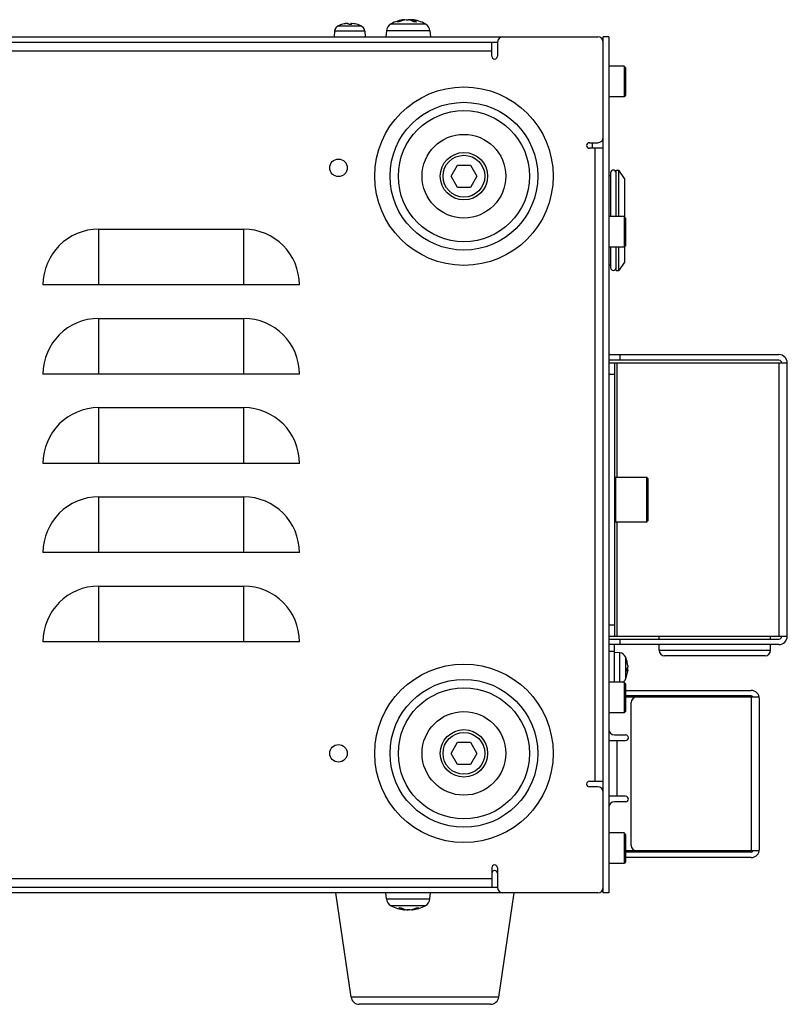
# Model space of a CAD drawing. Header units: millimetres. Extents: x 0 to 2376, y 0 to 1680.
# Tile 4 of 61: x 195 to 333, y 715 to 891. Entities that reach past the tile are written whole.
import ezdxf

# ---------------------------------------------------------------- set-up
doc = ezdxf.new("R2010")
doc.units = ezdxf.units.MM
doc.header["$LTSCALE"] = 0.2

# ---------------------------------------------------------------- blocks, each defined once
blk = doc.blocks.new('A$C08b73e59')
for p, q in [((114.5, 175.48), (118.5, 175.48)), ((115.05, 175.68), (115.02, 175.68)), ((115.06, 175.68), (115.05, 175.68)), ((116.03, 175.87), (116.03, 175.87)), ((116.81, 175.68), (116.34, 175.68)), ((116.81, 175.68), (116.34, 175.68)), ((116.73, 175.87), (116.72, 175.68)), ((116.78, 175.87), (116.76, 175.68)), ((116.78, 175.87), (116.76, 175.68)), ((117.98, 175.68), (117.97, 175.68)), ((123.93, 175.83), (130.07, 175.83)), ((125.33, 176.21), (125.02, 176.21)), ((125.35, 176.21), (125.05, 176.21)), ((126.2, 176.55), (126.2, 176.48)), ((126.33, 176.56), (126.34, 176.5)), ((127.36, 176.55), (127.36, 176.48)), ((127.67, 176.56), (127.65, 176.38)), ((127.72, 176.55), (127.7, 176.36)), ((128.45, 176.21), (128, 176.21)), ((128.48, 176.21), (128.01, 176.21)), ((-32, 173.5), (161, 173.5)), ((113.79, 174.49), (113.7, 173.5)), ((119.21, 174.49), (113.79, 174.49)), ((119.21, 174.49), (119.3, 173.5)), ((123.09, 174.56), (123, 173.5)), ((130.91, 174.56), (123.09, 174.56)), ((130.91, 174.56), (131, 173.5)), ((162, 20), (162, 173.5)), ((163, 173.5), (162, 173.5)), ((163, 173.5), (163, 20)), ((143, 172.5), (-13, 172.5)), ((142, 170), (142, 172.5)), ((143, 172.5), (143, 170)), ((-12, 171), (142, 171)), ((165.72, 168.25), (163, 168.25)), ((165.72, 168.25), (165.72, 162.75)), ((166, 167.98), (165.72, 168.25)), ((166, 167.98), (166, 163.03)), ((165.72, 162.75), (163, 162.75)), ((166, 163.03), (165.72, 162.75)), ((159.5, 154.5), (161, 154.5)), ((160, 154.5), (160, 153.5)), ((162, 153.5), (159.5, 153.5)), ((162, 153.55), (160, 153.55)), ((160.5, 153.5), (160.5, 40)), ((134.69, 148.5), (135.85, 150.5)), ((135.85, 150.5), (138.15, 150.5)), ((138.15, 150.5), (139.31, 148.5)), ((135.85, 146.5), (134.69, 148.5)), ((139.31, 148.5), (138.15, 146.5)), ((163, 148.6), (163.3, 148.6)), ((163.3, 149.1), (163.3, 141.25)), ((164.3, 141.25), (164.3, 149.6)), ((164.3, 149.6), (164.8, 149.6)), ((164.8, 141.25), (164.8, 149.6)), ((165.8, 148.1), (164.8, 149.6)), ((165.8, 148.1), (165.8, 141.18)), ((138.15, 146.5), (135.85, 146.5)), ((165.72, 141.25), (163, 141.25)), ((165.72, 141.25), (165.72, 135.75)), ((166, 140.98), (165.72, 141.25)), ((166, 140.98), (166, 136.03)), ((71.5, 139), (97.5, 139)), ((71.5, 129), (71.5, 139)), ((97.5, 129), (97.5, 139)), ((166, 136.03), (165.72, 135.75)), ((165.72, 135.75), (163, 135.75)), ((163.3, 135.75), (163.3, 132.1)), ((164.3, 131.6), (164.3, 135.75)), ((164.8, 131.6), (164.8, 135.75)), ((165.8, 135.82), (165.8, 133.1)), ((163, 132.6), (163.3, 132.6)), ((165.8, 133.1), (164.8, 131.6)), ((164.3, 131.6), (164.8, 131.6)), ((107.5, 129), (61.5, 129)), ((71.5, 123), (97.5, 123)), ((71.5, 113), (71.5, 123)), ((97.5, 113), (97.5, 123)), ((163, 116.5), (193.5, 116.5)), ((193.5, 115.5), (163, 115.5)), ((195, 115), (163, 115)), ((164, 115), (164, 66)), ((164.5, 94.5), (164.5, 115)), ((165, 115.5), (165, 116.5)), ((193.5, 115), (193.5, 66)), ((195, 66), (195, 115)), ((107.5, 113), (61.5, 113)), ((163, 113), (164, 113)), ((71.5, 107), (97.5, 107)), ((71.5, 97), (71.5, 107)), ((97.5, 97), (97.5, 107)), ((107.5, 97), (61.5, 97)), ((164, 94.3), (164.2, 94.5)), ((164.2, 94.5), (164.2, 86.5)), ((164.2, 94.5), (169.8, 94.5)), ((169.8, 86.5), (169.8, 94.5)), ((170, 94.3), (169.8, 94.5)), ((170, 94.3), (170, 86.7)), ((71.5, 91), (97.5, 91)), ((71.5, 81), (71.5, 91)), ((97.5, 81), (97.5, 91)), ((164, 86.7), (164.2, 86.5)), ((170, 86.7), (169.8, 86.5)), ((164.2, 86.5), (169.8, 86.5)), ((164.5, 66), (164.5, 86.5)), ((107.5, 81), (61.5, 81)), ((71.5, 75), (97.5, 75)), ((71.5, 65), (71.5, 75)), ((97.5, 65), (97.5, 75)), ((164, 68), (163, 68)), ((163, 66), (195, 66)), ((163, 65.5), (193.5, 65.5)), ((165, 64.5), (165, 65.5)), ((172, 65.5), (172, 66)), ((192, 65.5), (192, 66)), ((107.5, 65), (61.5, 65)), ((193.5, 64.5), (163, 64.5)), ((164, 57.75), (164, 64.5)), ((172, 63.5), (172, 64.5)), ((192, 63.5), (192, 64.5)), ((163, 63.3), (164, 63.3)), ((164.99, 63.01), (164, 63.1)), ((164.99, 57.75), (164.99, 63.01)), ((165.98, 62.3), (165.98, 58.3)), ((172, 63.5), (192, 63.5)), ((191, 62.5), (173, 62.5)), ((166.18, 61.67), (166.18, 61.78)), ((166.18, 61.65), (166.18, 61.75)), ((166.18, 59.74), (166.18, 60.19)), ((166.18, 59.73), (166.18, 60.18)), ((166.37, 60.16), (166.18, 60.17)), ((166.37, 60.8), (166.36, 60.8)), ((166.38, 60.65), (166.37, 60.65)), ((166.37, 59.94), (166.18, 59.96)), ((166.38, 59.95), (166.18, 59.96)), ((165.72, 57.75), (163, 57.75)), ((165.72, 57.75), (165.72, 52.25)), ((166, 57.48), (165.72, 57.75)), ((166, 57.48), (166, 52.53)), ((166, 56.3), (188.5, 56.3)), ((188.5, 55.3), (166, 55.3)), ((189.97, 55.1), (166, 55.1)), ((188.5, 55.1), (188.5, 27.5)), ((190, 27.8), (190, 54.8)), ((167, 28.5), (167, 54.1)), ((165.72, 52.25), (163, 52.25)), ((166, 52.53), (165.72, 52.25)), ((164, 48.3), (166, 48.3)), ((134.69, 45), (135.85, 47)), ((135.85, 47), (138.15, 47)), ((138.15, 47), (139.31, 45)), ((163, 47.3), (166, 47.3)), ((164.5, 37.3), (164.5, 47.3)), ((135.85, 43), (134.69, 45)), ((139.31, 45), (138.15, 43)), ((138.15, 43), (135.85, 43)), ((159.5, 40), (162, 40)), ((161, 39), (159.5, 39)), ((166, 37.3), (163, 37.3)), ((166, 36.3), (164, 36.3)), ((165.72, 30.75), (163, 30.75)), ((165.72, 30.75), (165.72, 25.25)), ((166, 30.48), (165.72, 30.75)), ((166, 30.48), (166, 25.53)), ((189.97, 27.5), (166, 27.5)), ((188.5, 27.3), (166, 27.3)), ((165.72, 25.25), (163, 25.25)), ((166, 25.53), (165.72, 25.25)), ((188.5, 26.3), (166, 26.3)), ((142, 24.5), (142, 21)), ((143, 24.5), (143, 21)), ((142, 22.5), (-12, 22.5)), ((161, 20), (-32, 20)), ((-13, 21), (143, 21)), ((116.75, 1.31), (114, 20)), ((123.09, 18.94), (123, 20)), ((130.91, 18.94), (131, 20)), ((143.25, 1.31), (146, 20)), ((163, 20), (162, 20)), ((123.09, 18.94), (130.91, 18.94)), ((130.07, 17.67), (123.93, 17.67)), ((125.34, 17.29), (125.76, 17.29)), ((125.36, 17.29), (125.77, 17.29)), ((126.25, 16.95), (126.26, 17.09)), ((126.32, 16.94), (126.33, 17.07)), ((126.73, 16.95), (126.72, 16.97)), ((127.68, 16.94), (127.68, 17.02)), ((127.78, 16.95), (127.78, 17.05)), ((128.46, 17.29), (128.82, 17.29)), ((128.48, 17.29), (128.85, 17.29)), ((143.25, 1.31), (116.75, 1.31)), ((141.76, 0), (118.24, 0))]:
    blk.add_line(p, q)
for centre, radius in [((137, 148.5), 16), ((137, 148.5), 13.25), ((137, 148.5), 11.76), ((137, 148.5), 7.5), ((137, 148.5), 4.25), ((137, 148.5), 3.75), ((114.5, 150), 1.57), ((137, 45), 16), ((137, 45), 13.25), ((137, 45), 11.76), ((137, 45), 7.5), ((137, 45), 4.25), ((137, 45), 3.75), ((114.5, 45), 1.57)]:
    blk.add_circle(centre, radius)
for centre, radius, start, end in [((114.98, 174.38), 1.2, 113.5471, 175), ((116.5, 170.9), 5, 107.2487, 113.5471), ((115.05, 175.58), 0.101, 90, 107.2487), ((117.95, 175.58), 0.101, 72.7513, 85.6365), ((116.5, 170.9), 5, 66.4529, 72.7513), ((118.02, 174.38), 1.2, 5, 66.4529), ((124.69, 174.42), 1.6, 118.1727, 175), ((127, 170.1), 6.5, 96.4293, 118.1727), ((127, 170.1), 6.5, 61.8273, 83.5707), ((129.31, 174.42), 1.6, 5, 61.8273), ((144, 172.5), 1, 90, 180), ((161, 172.5), 1, 0, 90), ((142.5, 170), 0.5, 180, 0), ((161, 155.5), 1, 270, 0), ((159.5, 154), 0.5, 90, 270), ((163.8, 149.1), 0.5, 0, 180), ((71.5, 129), 10, 90, 180), ((97.5, 129), 10, 0, 90), ((163.8, 132.1), 0.5, 180, 0), ((71.5, 113), 10, 90, 180), ((97.5, 113), 10, 0, 90), ((193.5, 115), 1.5, 0, 90), ((193.5, 115), 0.5, 0, 90), ((71.5, 97), 10, 90, 180), ((97.5, 97), 10, 0, 90), ((71.5, 81), 10, 90, 180), ((97.5, 81), 10, 0, 90), ((71.5, 65), 10, 90, 180), ((97.5, 65), 10, 0, 90), ((193.5, 66), 0.5, 270, 0), ((193.5, 66), 1.5, 270, 0), ((164.88, 61.82), 1.2, 23.5471, 85), ((161.4, 60.3), 5, 12.1191, 23.5471), ((173, 63.5), 1, 180, 270), ((191, 63.5), 1, 270, 0), ((164.88, 58.78), 1.2, 300.694, 336.4529), ((161.4, 60.3), 5, 336.4529, 347.8809), ((168, 54.1), 1, 90, 180), ((188.5, 54.8), 1.5, 0, 90), ((188.5, 54.8), 0.5, 36.8699, 90), ((164, 49.3), 1, 180, 270), ((166, 47.8), 0.5, 270, 90), ((159.5, 39.5), 0.5, 90, 270), ((161, 38), 1, 0, 90), ((161, 39.8), 1, 0, 11.537), ((166, 36.8), 0.5, 270, 90), ((164, 35.3), 1, 90, 180), ((168, 28.5), 1, 180, 270), ((188.5, 27.8), 1.5, 270, 360), ((188.5, 27.8), 0.5, 270, 323.1301), ((142.5, 24.5), 0.5, 0, 180), ((142.5, 23.5), 0.5, 0, 180), ((144, 21), 1, 180, 270), ((161, 21), 1, 270, 0), ((124.69, 19.08), 1.6, 185, 241.8273), ((127, 23.4), 6.5, 241.8273, 263.8914), ((127, 23.4), 6.5, 276.1086, 298.1727), ((129.31, 19.08), 1.6, 298.1727, 355), ((118.24, 1.5), 1.5, 187.3338, 270), ((141.76, 1.5), 1.5, 270, 352.6662)]:
    blk.add_arc(centre, radius, start, end)
for centre, major_axis, ratio, start_param, end_param in [((116.51, 170.92), (-4.13, 2.82), 0.994413, 5.405298, 5.608429), ((116.49, 170.92), (4.46, 2.25), 0.99523, 1.19379, 1.399853), ((116.67, 170.92), (-0.44, 4.98), 0.059547, 5.980985, 6.187048), ((116.33, 170.92), (0.44, 4.98), 0.059547, 0.096138, 0.299066), ((116.33, 170.92), (0.44, 4.98), 0.043835, 5.990043, 6.196106), ((116.49, 170.92), (4.13, 2.82), 0.994413, 0.671825, 0.877887), ((127.08, 170.11), (-0.93, 6.43), 0.793089, 6.274151, 6.513136), ((126.93, 170.11), (1.08, 6.41), 0.850594, 0.247131, 0.486115), ((127.11, 170.11), (-0.71, 6.46), 0.602838, 5.87292, 6.111905), ((127.07, 170.11), (-1.08, 6.41), 0.850594, 5.981517, 6.036054), ((126.88, 170.11), (0.66, 6.46), 0.51855, 5.992155, 6.231139), ((161.42, 60.26), (4.7, 1.7), 0.966493, 6.038428, 6.24449), ((161.42, 60.34), (4.66, -1.8), 0.970185, 0.448721, 0.654783), ((161.42, 60.13), (4.98, 0.45), 0.241446, 5.964435, 6.170497), ((161.42, 60.47), (4.98, -0.45), 0.241446, 0.112688, 0.227014), ((161.42, 60.47), (4.98, -0.45), 0.226152, 6.006518, 6.21258), ((161.42, 60.34), (4.7, -1.7), 0.966493, 0.130432, 0.244757), ((127.11, 23.39), (-0.72, -6.46), 0.615835, 6.00751, 6.246494), ((126.9, 23.39), (0.79, -6.45), 0.692702, 5.854944, 6.093928), ((126.91, 23.39), (0.91, -6.43), 0.78304, 5.988799, 6.067687), ((127.09, 23.39), (-0.91, -6.43), 0.78304, 0.215498, 0.454482), ((126.9, 23.39), (0.81, -6.45), 0.715938, 0.015292, 0.254276)]:
    blk.add_ellipse(centre, major_axis=major_axis, ratio=ratio, start_param=start_param, end_param=end_param)
for points, knots in [([(126.64, 176.55), (126.67, 176.55), (126.72, 176.56), (126.8, 176.56), (126.85, 176.56), (126.93, 176.56), (126.97, 176.56), (127.03, 176.56), (127.06, 176.55), (127.08, 176.55)], [0, 0, 0, 0, 0.01249978, 0.01249978, 0.02499956, 0.02499956, 0.03752367, 0.03752367, 0.04667661, 0.04667661, 0.04667661, 0.04667661]), ([(127.36, 176.55), (127.33, 176.55), (127.28, 176.56), (127.2, 176.56), (127.15, 176.56), (127.07, 176.56), (127.03, 176.56), (127, 176.56)], [0, 0, 0, 0, 0.01249978, 0.01249978, 0.02499956, 0.02499956, 0.03674076, 0.03674076, 0.03674076, 0.03674076]), ([(127.72, 176.55), (127.7, 176.55), (127.68, 176.56), (127.67, 176.56), (127.67, 176.56), (127.69, 176.56), (127.7, 176.56), (127.73, 176.56)], [0, 0, 0, 0, 0.01249978, 0.01249978, 0.02499956, 0.02499956, 0.03674076, 0.03674076, 0.03674076, 0.03674076]), ([(116.18, 175.88), (116.18, 175.88), (116.17, 175.88), (116.15, 175.88), (116.13, 175.88), (116.08, 175.88), (116.06, 175.87), (116.03, 175.87)], [0.01253932, 0.01253932, 0.01253932, 0.01253932, 0.01498984, 0.01498984, 0.02248639, 0.02248639, 0.02966793, 0.02966793, 0.02966793, 0.02966793]), ([(116.06, 175.87), (116.08, 175.87), (116.11, 175.88), (116.16, 175.88), (116.18, 175.88), (116.22, 175.88), (116.24, 175.88), (116.26, 175.88), (116.26, 175.87), (116.27, 175.87)], [0, 0, 0, 0, 0.00749492, 0.00749492, 0.01498984, 0.01498984, 0.02248639, 0.02248639, 0.02966793, 0.02966793, 0.02966793, 0.02966793]), ([(116.82, 175.88), (116.81, 175.88), (116.8, 175.88), (116.78, 175.88), (116.76, 175.88), (116.74, 175.88), (116.74, 175.87), (116.73, 175.87)], [0.01253932, 0.01253932, 0.01253932, 0.01253932, 0.01498984, 0.01498984, 0.02248639, 0.02248639, 0.02966793, 0.02966793, 0.02966793, 0.02966793]), ([(116.78, 175.87), (116.78, 175.87), (116.78, 175.88), (116.8, 175.88), (116.82, 175.88), (116.85, 175.88), (116.87, 175.88), (116.92, 175.88), (116.94, 175.87), (116.97, 175.87)], [0, 0, 0, 0, 0.00749492, 0.00749492, 0.01498984, 0.01498984, 0.02248639, 0.02248639, 0.02966793, 0.02966793, 0.02966793, 0.02966793]), ([(126.33, 176.56), (126.33, 176.56), (126.33, 176.56), (126.31, 176.56), (126.29, 176.56), (126.25, 176.56), (126.23, 176.55), (126.2, 176.55)], [0.01737204, 0.01737204, 0.01737204, 0.01737204, 0.02499956, 0.02499956, 0.03752367, 0.03752367, 0.04667661, 0.04667661, 0.04667661, 0.04667661]), ([(166.38, 60.65), (166.38, 60.65), (166.38, 60.65), (166.38, 60.66), (166.38, 60.67), (166.38, 60.7), (166.38, 60.71), (166.38, 60.76), (166.37, 60.78), (166.37, 60.8)], [0.00443299, 0.00443299, 0.00443299, 0.00443299, 0.00749492, 0.00749492, 0.01498984, 0.01498984, 0.02248639, 0.02248639, 0.02966793, 0.02966793, 0.02966793, 0.02966793]), ([(166.37, 60.68), (166.37, 60.66), (166.38, 60.63), (166.38, 60.58), (166.38, 60.55), (166.38, 60.51), (166.38, 60.49), (166.38, 60.46), (166.37, 60.45), (166.37, 60.44)], [0, 0, 0, 0, 0.00749492, 0.00749492, 0.01498984, 0.01498984, 0.02248639, 0.02248639, 0.02966793, 0.02966793, 0.02966793, 0.02966793]), ([(166.37, 59.95), (166.38, 59.96), (166.38, 59.98), (166.38, 60.02), (166.38, 60.05), (166.38, 60.09), (166.38, 60.11), (166.38, 60.14), (166.37, 60.15), (166.37, 60.16)], [0.00292744, 0.00292744, 0.00292744, 0.00292744, 0.00749492, 0.00749492, 0.01498984, 0.01498984, 0.02248639, 0.02248639, 0.02966793, 0.02966793, 0.02966793, 0.02966793]), ([(166.37, 59.94), (166.37, 59.95), (166.38, 59.95), (166.38, 59.94), (166.38, 59.93), (166.38, 59.9), (166.38, 59.89), (166.38, 59.84), (166.37, 59.82), (166.37, 59.8)], [0, 0, 0, 0, 0.00749492, 0.00749492, 0.01498984, 0.01498984, 0.02248639, 0.02248639, 0.02966793, 0.02966793, 0.02966793, 0.02966793]), ([(126.25, 16.95), (126.27, 16.95), (126.29, 16.94), (126.32, 16.94), (126.32, 16.94), (126.31, 16.94), (126.31, 16.94), (126.31, 16.94)], [0, 0, 0, 0, 0.01249978, 0.01249978, 0.02499956, 0.02499956, 0.02796573, 0.02796573, 0.02796573, 0.02796573]), ([(126.73, 16.95), (126.76, 16.95), (126.8, 16.94), (126.88, 16.94), (126.93, 16.94), (126.98, 16.94), (126.99, 16.94), (127, 16.94)], [0, 0, 0, 0, 0.01249978, 0.01249978, 0.02499956, 0.02499956, 0.02796573, 0.02796573, 0.02796573, 0.02796573]), ([(127.27, 16.95), (127.24, 16.95), (127.2, 16.94), (127.12, 16.94), (127.07, 16.94), (126.99, 16.94), (126.94, 16.94), (126.88, 16.94), (126.85, 16.95), (126.83, 16.95)], [0, 0, 0, 0, 0.01249978, 0.01249978, 0.02499956, 0.02499956, 0.03752367, 0.03752367, 0.04667661, 0.04667661, 0.04667661, 0.04667661]), ([(127.68, 16.94), (127.68, 16.94), (127.69, 16.94), (127.69, 16.94), (127.71, 16.94), (127.74, 16.94), (127.76, 16.95), (127.78, 16.95)], [0.02114032, 0.02114032, 0.02114032, 0.02114032, 0.02499956, 0.02499956, 0.03752367, 0.03752367, 0.04667661, 0.04667661, 0.04667661, 0.04667661])]:
    blk.add_open_spline(points, degree=3, knots=knots)
for points in [[(116.81, 175.68), (116.81, 175.68), (116.81, 175.68), (116.81, 175.68)], [(125.02, 176.21), (125.03, 176.21), (125.04, 176.21), (125.05, 176.21)], [(128.45, 176.21), (128.46, 176.21), (128.47, 176.21), (128.48, 176.21)], [(166.18, 61.78), (166.18, 61.77), (166.18, 61.76), (166.18, 61.75)], [(166.18, 59.74), (166.18, 59.73), (166.18, 59.73), (166.18, 59.73)], [(125.36, 17.29), (125.35, 17.29), (125.34, 17.29), (125.34, 17.29)], [(128.85, 17.29), (128.84, 17.29), (128.83, 17.29), (128.82, 17.29)]]:
    blk.add_open_spline(points, degree=3)

msp = doc.modelspace()

# ---------------------------------------------------------------- block references
msp.add_blockref('A$C08b73e59', (137.775, 714.813))

doc.saveas('drawing.dxf')
